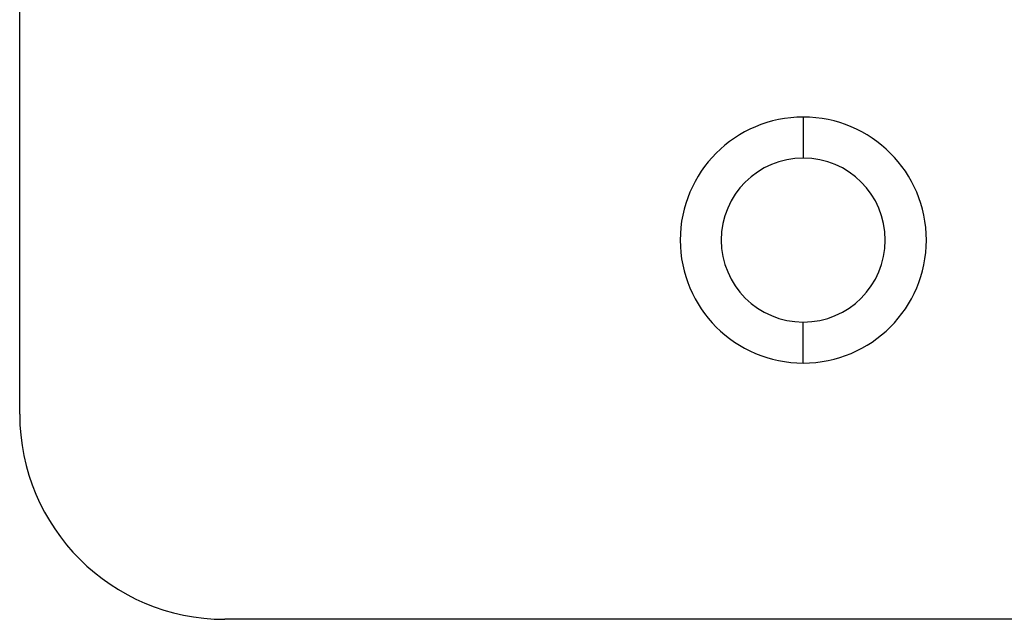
# Model space of a CAD drawing. Header units: millimetres. Extents: x -50 to 1, y 0 to 191.
# Tile 1 of 151: x -49 to -25, y 0 to 15. Entities that reach past the tile are written whole.
import ezdxf

# ---------------------------------------------------------------- set-up
doc = ezdxf.new("R2010")
doc.units = ezdxf.units.MM
doc.layers.add('MAIN-1', color=7, linetype='Continuous')
doc.layers.add('MAIN-2', color=7, linetype='Continuous')

msp = doc.modelspace()

# ---------------------------------------------------------------- linework, layer by layer
at = {"layer": 'MAIN-1'}
for p, q in [((-48.8, 5), (-48.8, 187.5)), ((-1, 0), (-43.8, 0))]:
    msp.add_line(p, q, dxfattribs=at)
for centre, radius, start, end in [((-29.7, 9.25), 2, 90, 270), ((-29.7, 9.25), 2, 270, 90), ((-43.8, 5), 5, 180, 270)]:
    msp.add_arc(centre, radius, start, end, dxfattribs=at)
at = {"layer": 'MAIN-2'}
for p, q in [((-29.7, 12.25), (-29.7, 12.25)), ((-29.7, 12.25), (-29.7, 11.25)), ((-29.7, 11.25), (-29.7, 11.25)), ((-29.7, 6.25), (-29.7, 7.25)), ((-29.7, 7.25), (-29.7, 7.25)), ((-29.7, 6.25), (-29.7, 6.25)), ((-48.8, 5), (-48.8, 5)), ((-48.8, 5), (-48.8, 5)), ((-43.8, 0), (-43.8, 0)), ((-43.8, 0), (-43.8, 0))]:
    msp.add_line(p, q, dxfattribs=at)
for start, end in [(90, 270), (270, 90)]:
    msp.add_arc((-29.7, 9.25), 3, start, end, dxfattribs=at)

doc.saveas('drawing.dxf')
